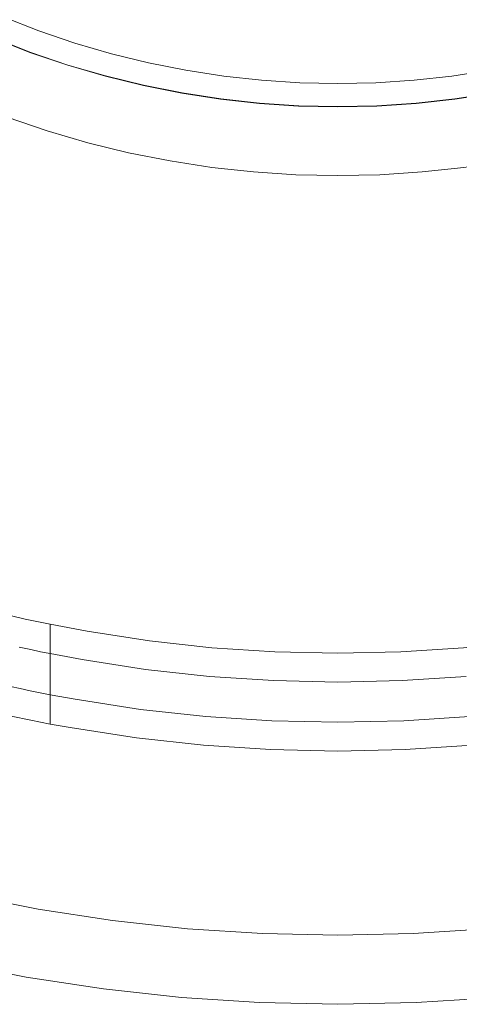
# Model space of a CAD drawing. Header units: millimetres. Extents: x -566 to 589, y -589 to 566.
# Tile 36 of 88: x -14 to 5, y -78 to -35. Entities that reach past the tile are written whole.
import ezdxf

# ---------------------------------------------------------------- set-up
doc = ezdxf.new("R2010")
doc.units = ezdxf.units.MM
doc.header["$LTSCALE"] = 50
doc.layers.add('ENERGY LIGHT RTP', color=7, linetype='Continuous', lineweight=5)

msp = doc.modelspace()

# ---------------------------------------------------------------- linework, layer by layer
at = {"layer": 'ENERGY LIGHT RTP', "color": 7, "linetype": 'Continuous', "lineweight": 5, "transparency": 33554687}
for points, invisible_edges in [([(-15.279, -36.045, 5796.985), (-16.838, -35.36, 5796.985), (-18.364, -34.607, 5796.985), (-0.349, 0, 5796.985)], 12), ([(-18.357, -34.593, 5799.985), (-16.831, -35.346, 5799.985), (-15.274, -36.031, 5799.985), (-0.349, 0, 5799.985)], 12), ([(-12.081, -37.209, 5796.985), (-13.693, -36.662, 5796.985), (-15.279, -36.045, 5796.985), (-0.349, 0, 5796.985)], 12), ([(-15.274, -36.031, 5799.985), (-13.688, -36.648, 5799.985), (-12.077, -37.195, 5799.985), (-0.349, 0, 5799.985)], 12), ([(-8.793, -38.09, 5796.985), (-10.447, -37.686, 5796.985), (-12.081, -37.209, 5796.985), (-0.349, 0, 5796.985)], 12), ([(-12.077, -37.195, 5799.985), (-10.443, -37.671, 5799.985), (-8.79, -38.076, 5799.985), (-0.349, 0, 5799.985)], 12), ([(-5.442, -38.681, 5796.985), (-7.124, -38.422, 5796.985), (-8.793, -38.09, 5796.985), (-0.349, 0, 5796.985)], 12), ([(-8.79, -38.076, 5799.985), (-7.121, -38.408, 5799.985), (-5.44, -38.666, 5799.985), (-0.349, 0, 5799.985)], 12), ([(-2.051, -38.978, 5796.985), (-3.749, -38.867, 5796.985), (-5.442, -38.681, 5796.985), (-0.349, 0, 5796.985)], 12), ([(-5.44, -38.666, 5799.985), (-3.748, -38.852, 5799.985), (-2.05, -38.963, 5799.985), (-0.349, 0, 5799.985)], 12), ([(1.353, -38.978, 5796.985), (-0.349, -39.015, 5796.985), (-2.051, -38.978, 5796.985), (-0.349, 0, 5796.985)], 12), ([(-2.05, -38.963, 5799.985), (-0.349, -39, 5799.985), (1.352, -38.963, 5799.985), (-0.349, 0, 5799.985)], 12), ([(1.352, -38.963, 5799.985), (3.05, -38.852, 5799.985), (4.741, -38.666, 5799.985), (-0.349, 0, 5799.985)], 12), ([(4.741, -38.666, 5799.985), (6.423, -38.408, 5799.985), (8.092, -38.076, 5799.985), (-0.349, 0, 5799.985)], 12), ([(8.092, -38.076, 5799.985), (9.745, -37.671, 5799.985), (11.378, -37.195, 5799.985), (-0.349, 0, 5799.985)], 12), ([(11.378, -37.195, 5799.985), (12.99, -36.648, 5799.985), (14.576, -36.031, 5799.985), (-0.349, 0, 5799.985)], 12), ([(14.576, -36.031, 5799.985), (16.133, -35.346, 5799.985), (17.659, -34.593, 5799.985), (-0.349, 0, 5799.985)], 12), ([(17.666, -34.607, 5796.985), (16.139, -35.36, 5796.985), (14.581, -36.045, 5796.985), (-0.349, 0, 5796.985)], 12), ([(14.581, -36.045, 5796.985), (12.995, -36.662, 5796.985), (11.383, -37.209, 5796.985), (-0.349, 0, 5796.985)], 12), ([(11.383, -37.209, 5796.985), (9.749, -37.686, 5796.985), (8.095, -38.09, 5796.985), (-0.349, 0, 5796.985)], 12), ([(8.095, -38.09, 5796.985), (6.426, -38.422, 5796.985), (4.743, -38.681, 5796.985), (-0.349, 0, 5796.985)], 12), ([(4.743, -38.681, 5796.985), (3.051, -38.867, 5796.985), (1.353, -38.978, 5796.985), (-0.349, 0, 5796.985)], 12), ([(-14.891, -35.107, 5886), (-13.346, -35.708, 5886), (-12.251, -32.701, 5886), (-13.666, -32.151, 5886)], 10), ([(-13.666, -32.151, 5800), (-12.251, -32.701, 5800), (-13.346, -35.708, 5800), (-14.891, -35.107, 5800)], 10), ([(-10.814, -33.189, 5886), (-12.251, -32.701, 5886), (-13.346, -35.708, 5886), (-11.776, -36.241, 5886)], 10), ([(-11.776, -36.241, 5800), (-13.346, -35.708, 5800), (-12.251, -32.701, 5800), (-10.814, -33.189, 5800)], 10), ([(-11.776, -36.241, 5886), (-10.184, -36.705, 5886), (-9.356, -33.614, 5886), (-10.814, -33.189, 5886)], 10), ([(-10.814, -33.189, 5800), (-9.356, -33.614, 5800), (-10.184, -36.705, 5800), (-11.776, -36.241, 5800)], 10), ([(-7.881, -33.975, 5886), (-9.356, -33.614, 5886), (-10.184, -36.705, 5886), (-8.574, -37.099, 5886)], 10), ([(-8.574, -37.099, 5800), (-10.184, -36.705, 5800), (-9.356, -33.614, 5800), (-7.881, -33.975, 5800)], 10), ([(-6.392, -34.271, 5886), (-7.881, -33.975, 5886), (-8.574, -37.099, 5886), (-6.948, -37.423, 5886)], 10), ([(-6.948, -37.423, 5800), (-8.574, -37.099, 5800), (-7.881, -33.975, 5800), (-6.392, -34.271, 5800)], 10), ([(-4.891, -34.502, 5886), (-6.392, -34.271, 5886), (-6.948, -37.423, 5886), (-5.309, -37.675, 5886)], 10), ([(-5.309, -37.675, 5800), (-6.948, -37.423, 5800), (-6.392, -34.271, 5800), (-4.891, -34.502, 5800)], 10), ([(-5.309, -37.675, 5886), (-3.661, -37.855, 5886), (-3.382, -34.668, 5886), (-4.891, -34.502, 5886)], 10), ([(-4.891, -34.502, 5800), (-3.382, -34.668, 5800), (-3.661, -37.855, 5800), (-5.309, -37.675, 5800)], 10), ([(2.963, -37.855, 5886), (4.611, -37.675, 5886), (4.193, -34.502, 5886), (2.684, -34.668, 5886)], 10), ([(2.684, -34.668, 5800), (4.193, -34.502, 5800), (4.611, -37.675, 5800), (2.963, -37.855, 5800)], 10), ([(5.694, -34.271, 5886), (4.193, -34.502, 5886), (4.611, -37.675, 5886), (6.25, -37.423, 5886)], 10), ([(6.25, -37.423, 5800), (4.611, -37.675, 5800), (4.193, -34.502, 5800), (5.694, -34.271, 5800)], 10), ([(-1.867, -34.767, 5886), (-3.382, -34.668, 5886), (-3.661, -37.855, 5886), (-2.007, -37.964, 5886)], 10), ([(-2.007, -37.964, 5800), (-3.661, -37.855, 5800), (-3.382, -34.668, 5800), (-1.867, -34.767, 5800)], 10), ([(-0.349, -34.8, 5886), (-1.867, -34.767, 5886), (-2.007, -37.964, 5886), (-0.349, -38, 5886)], 10), ([(-0.349, -38, 5800), (-2.007, -37.964, 5800), (-1.867, -34.767, 5800), (-0.349, -34.8, 5800)], 10), ([(-0.349, -38, 5886), (1.308, -37.964, 5886), (1.169, -34.767, 5886), (-0.349, -34.8, 5886)], 10), ([(-0.349, -34.8, 5800), (1.169, -34.767, 5800), (1.308, -37.964, 5800), (-0.349, -38, 5800)], 10), ([(2.684, -34.668, 5886), (1.169, -34.767, 5886), (1.308, -37.964, 5886), (2.963, -37.855, 5886)], 10), ([(2.963, -37.855, 5800), (1.308, -37.964, 5800), (1.169, -34.767, 5800), (2.684, -34.668, 5800)], 10), ([(-13.346, -35.708, 5800), (-13.346, -35.708, 5886), (-14.891, -35.107, 5886), (-14.891, -35.107, 5800)], 5), ([(-11.776, -36.241, 5800), (-11.776, -36.241, 5886), (-13.346, -35.708, 5886), (-13.346, -35.708, 5800)], 5), ([(-15.279, -36.045, 5796.985), (-13.693, -36.662, 5796.985), (-21.814, -58.974, 1047.873)], 10), ([(-13.688, -36.648, 5799.985), (-15.274, -36.031, 5799.985), (-16.422, -38.803, 5800), (-14.714, -39.467, 5800)], 10), ([(-10.184, -36.705, 5800), (-10.184, -36.705, 5886), (-11.776, -36.241, 5886), (-11.776, -36.241, 5800)], 5), ([(-21.301, -59.159, 1048.126), (-21.814, -58.974, 1047.873), (-13.693, -36.662, 5796.985)], 10), ([(-13.693, -36.662, 5796.985), (-20.503, -59.434, 1048.478), (-21.301, -59.159, 1048.126)], 9), ([(-13.693, -36.662, 5796.985), (-19.689, -59.701, 1048.794), (-20.503, -59.434, 1048.478)], 9), ([(-19.219, -59.849, 1048.953), (-19.689, -59.701, 1048.794), (-13.693, -36.662, 5796.985)], 10), ([(-13.693, -36.662, 5796.985), (-12.081, -37.209, 5796.985), (-19.219, -59.849, 1048.953)], 10), ([(-12.077, -37.195, 5799.985), (-13.688, -36.648, 5799.985), (-14.714, -39.467, 5800), (-12.979, -40.056, 5800)], 10), ([(-8.574, -37.099, 5800), (-8.574, -37.099, 5886), (-10.184, -36.705, 5886), (-10.184, -36.705, 5800)], 5), ([(-18.863, -59.961, 1049.074), (-19.219, -59.849, 1048.953), (-12.081, -37.209, 5796.985)], 10), ([(-12.081, -37.209, 5796.985), (-18.025, -60.212, 1049.319), (-18.863, -59.961, 1049.074)], 9), ([(-17.178, -60.454, 1049.526), (-18.025, -60.212, 1049.319), (-12.081, -37.209, 5796.985)], 10), ([(-16.59, -60.614, 1049.647), (-17.178, -60.454, 1049.526), (-12.081, -37.209, 5796.985)], 10), ([(-12.081, -37.209, 5796.985), (-10.447, -37.686, 5796.985), (-16.59, -60.614, 1049.647)], 10), ([(-10.443, -37.671, 5799.985), (-12.077, -37.195, 5799.985), (-12.979, -40.056, 5800), (-11.219, -40.569, 5800)], 10), ([(-6.948, -37.423, 5800), (-6.948, -37.423, 5886), (-8.574, -37.099, 5886), (-8.574, -37.099, 5800)], 5), ([(-5.309, -37.675, 5800), (-5.309, -37.675, 5886), (-6.948, -37.423, 5886), (-6.948, -37.423, 5800)], 5), ([(6.25, -37.423, 5800), (6.25, -37.423, 5886), (4.611, -37.675, 5886), (4.611, -37.675, 5800)], 5), ([(-16.322, -60.685, 1049.696), (-16.59, -60.614, 1049.647), (-10.447, -37.686, 5796.985)], 10), ([(-10.447, -37.686, 5796.985), (-15.892, -60.796, 1049.767), (-16.322, -60.685, 1049.696)], 9), ([(-10.447, -37.686, 5796.985), (-15.46, -60.904, 1049.829), (-15.892, -60.796, 1049.767)], 9), ([(-10.447, -37.686, 5796.985), (-15.027, -61.01, 1049.881), (-15.46, -60.904, 1049.829)], 9), ([(-10.447, -37.686, 5796.985), (-14.592, -61.113, 1049.924), (-15.027, -61.01, 1049.881)], 9), ([(-13.931, -61.263, 1049.971), (-14.592, -61.113, 1049.924), (-10.447, -37.686, 5796.985)], 10), ([(-10.447, -37.686, 5796.985), (-8.793, -38.09, 5796.985), (-13.931, -61.263, 1049.971)], 10), ([(-8.79, -38.076, 5799.985), (-10.443, -37.671, 5799.985), (-11.219, -40.569, 5800), (-9.44, -41.004, 5800)], 10), ([(-3.661, -37.855, 5800), (-3.661, -37.855, 5886), (-5.309, -37.675, 5886), (-5.309, -37.675, 5800)], 5), ([(-2.007, -37.964, 5800), (-2.007, -37.964, 5886), (-3.661, -37.855, 5886), (-3.661, -37.855, 5800)], 5), ([(-0.349, -38, 5800), (-0.349, -38, 5886), (-2.007, -37.964, 5886), (-2.007, -37.964, 5800)], 5), ([(1.308, -37.964, 5800), (1.308, -37.964, 5886), (-0.349, -38, 5886), (-0.349, -38, 5800)], 5), ([(2.963, -37.855, 5800), (2.963, -37.855, 5886), (1.308, -37.964, 5886), (1.308, -37.964, 5800)], 5), ([(4.611, -37.675, 5800), (4.611, -37.675, 5886), (2.963, -37.855, 5886), (2.963, -37.855, 5800)], 5), ([(-13.721, -61.309, 1049.981), (-13.931, -61.263, 1049.971), (-8.793, -38.09, 5796.985)], 10), ([(-8.793, -38.09, 5796.985), (-13.286, -61.402, 1049.995), (-13.721, -61.309, 1049.981)], 9), ([(-12.849, -61.492, 1050), (-13.286, -61.402, 1049.995), (-8.793, -38.09, 5796.985)], 10), ([(-12.849, -61.492, 1050), (-8.793, -38.09, 5796.985), (-7.124, -38.422, 5796.985)], 9), ([(-7.124, -38.422, 5796.985), (-11.245, -61.797, 1050), (-12.849, -61.492, 1050)], 9), ([(-11.245, -61.797, 1050), (-7.124, -38.422, 5796.985), (-5.442, -38.681, 5796.985), (-8.54, -62.213, 1050)], 5), ([(-7.121, -38.408, 5799.985), (-8.79, -38.076, 5799.985), (-9.44, -41.004, 5800), (-7.642, -41.362, 5800)], 10), ([(-5.44, -38.666, 5799.985), (-7.121, -38.408, 5799.985), (-7.642, -41.362, 5800), (-5.831, -41.641, 5800)], 10), ([(6.423, -38.408, 5799.985), (4.741, -38.666, 5799.985), (5.133, -41.641, 5800), (6.944, -41.362, 5800)], 10), ([(7.841, -62.213, 1050), (4.743, -38.681, 5796.985), (6.426, -38.422, 5796.985), (10.547, -61.797, 1050)], 5), ([(-8.54, -62.213, 1050), (-5.442, -38.681, 5796.985), (-3.749, -38.867, 5796.985), (-5.818, -62.511, 1050)], 5), ([(-3.748, -38.852, 5799.985), (-5.44, -38.666, 5799.985), (-5.831, -41.641, 5800), (-4.01, -41.84, 5800)], 10), ([(-5.818, -62.511, 1050), (-3.749, -38.867, 5796.985), (-2.051, -38.978, 5796.985), (-3.086, -62.69, 1050)], 5), ([(-2.05, -38.963, 5799.985), (-3.748, -38.852, 5799.985), (-4.01, -41.84, 5800), (-2.181, -41.96, 5800)], 10), ([(3.05, -38.852, 5799.985), (1.352, -38.963, 5799.985), (1.483, -41.96, 5800), (3.311, -41.84, 5800)], 10), ([(2.388, -62.69, 1050), (1.353, -38.978, 5796.985), (3.051, -38.867, 5796.985), (5.12, -62.511, 1050)], 5), ([(4.741, -38.666, 5799.985), (3.05, -38.852, 5799.985), (3.311, -41.84, 5800), (5.133, -41.641, 5800)], 10), ([(5.12, -62.511, 1050), (3.051, -38.867, 5796.985), (4.743, -38.681, 5796.985), (7.841, -62.213, 1050)], 5), ([(-3.086, -62.69, 1050), (-2.051, -38.978, 5796.985), (-0.349, -39.015, 5796.985), (-0.349, -62.75, 1050)], 5), ([(-0.349, -39, 5799.985), (-2.05, -38.963, 5799.985), (-2.181, -41.96, 5800), (-0.349, -42, 5800)], 10), ([(1.352, -38.963, 5799.985), (-0.349, -39, 5799.985), (-0.349, -42, 5800), (1.483, -41.96, 5800)], 10), ([(-0.349, -62.75, 1050), (-0.349, -39.015, 5796.985), (1.353, -38.978, 5796.985), (2.388, -62.69, 1050)], 5), ([(-22.084, -62.066, 1047.74), (-12.979, -40.056, 5800), (-14.714, -39.467, 5800)], 9), ([(-22.084, -62.066, 1047.74), (-21.301, -62.332, 1048.126), (-12.979, -40.056, 5800)], 10), ([(-21.301, -62.332, 1048.126), (-20.503, -62.593, 1048.478), (-12.979, -40.056, 5800)], 10), ([(-20.503, -62.593, 1048.478), (-20.122, -62.712, 1048.626), (-12.979, -40.056, 5800)], 10), ([(-12.979, -40.056, 5800), (-20.122, -62.712, 1048.626), (-19.689, -62.847, 1048.794)], 9), ([(-19.689, -62.847, 1048.794), (-11.219, -40.569, 5800), (-12.979, -40.056, 5800)], 9), ([(-19.689, -62.847, 1048.794), (-18.863, -63.094, 1049.074), (-11.219, -40.569, 5800)], 10), ([(-11.219, -40.569, 5800), (-18.863, -63.094, 1049.074), (-18.025, -63.333, 1049.319)], 9), ([(-18.025, -63.333, 1049.319), (-17.367, -63.512, 1049.483), (-11.219, -40.569, 5800)], 10), ([(-11.219, -40.569, 5800), (-17.367, -63.512, 1049.483), (-17.177, -63.562, 1049.524)], 9), ([(-17.177, -63.562, 1049.524), (-9.44, -41.004, 5800), (-11.219, -40.569, 5800)], 9), ([(-17.177, -63.562, 1049.524), (-16.751, -63.673, 1049.616), (-9.44, -41.004, 5800)], 10), ([(-9.44, -41.004, 5800), (-16.751, -63.673, 1049.616), (-16.322, -63.782, 1049.696)], 9), ([(-16.322, -63.782, 1049.696), (-15.892, -63.888, 1049.767), (-9.44, -41.004, 5800)], 10), ([(-15.892, -63.888, 1049.767), (-15.46, -63.991, 1049.829), (-9.44, -41.004, 5800)], 10), ([(-15.46, -63.991, 1049.829), (-15.027, -64.091, 1049.881), (-9.44, -41.004, 5800)], 10), ([(-15.027, -64.091, 1049.881), (-14.592, -64.189, 1049.924), (-9.44, -41.004, 5800)], 10), ([(-14.592, -64.189, 1049.924), (-14.58, -64.192, 1049.925), (-9.44, -41.004, 5800)], 10), ([(-9.44, -41.004, 5800), (-14.58, -64.192, 1049.925), (-14.152, -64.285, 1049.958)], 9), ([(-14.152, -64.285, 1049.958), (-7.642, -41.362, 5800), (-9.44, -41.004, 5800)], 9), ([(-7.642, -41.362, 5800), (-14.152, -64.285, 1049.958), (-13.721, -64.376, 1049.981)], 9), ([(-13.721, -64.376, 1049.981), (-13.286, -64.465, 1049.995), (-7.642, -41.362, 5800)], 10), ([(-7.642, -41.362, 5800), (-13.286, -64.465, 1049.995), (-12.849, -64.551, 1050)], 9), ([(-12.849, -64.551, 1050), (-11.766, -64.751, 1050), (-7.642, -41.362, 5800)], 10), ([(-8.931, -65.187, 1050), (-5.831, -41.641, 5800), (-7.642, -41.362, 5800), (-11.766, -64.751, 1050)], 5), ([(-6.08, -65.5, 1050), (-4.01, -41.84, 5800), (-5.831, -41.641, 5800), (-8.931, -65.187, 1050)], 5), ([(-3.217, -65.687, 1050), (-2.181, -41.96, 5800), (-4.01, -41.84, 5800), (-6.08, -65.5, 1050)], 5), ([(5.381, -65.5, 1050), (3.311, -41.84, 5800), (1.483, -41.96, 5800), (2.519, -65.687, 1050)], 5), ([(8.233, -65.187, 1050), (5.133, -41.641, 5800), (3.311, -41.84, 5800), (5.381, -65.5, 1050)], 5), ([(-0.349, -65.75, 1050), (-0.349, -42, 5800), (-2.181, -41.96, 5800), (-3.217, -65.687, 1050)], 5), ([(2.519, -65.687, 1050), (1.483, -41.96, 5800), (-0.349, -42, 5800), (-0.349, -65.75, 1050)], 5), ([(-14.58, -64.192, 1049.925), (-14.592, -64.189, 1049.924), (-14.592, -61.113, 1049.924), (-13.931, -61.263, 1049.971)], 10), ([(-14.58, -64.192, 1049.925), (-13.931, -61.263, 1049.971), (-13.721, -61.309, 1049.981)], 9), ([(-13.721, -61.309, 1049.981), (-14.152, -64.285, 1049.958), (-14.58, -64.192, 1049.925)], 9), ([(-13.721, -61.309, 1049.981), (-13.721, -64.376, 1049.981), (-14.152, -64.285, 1049.958)], 9), ([(-13.721, -64.376, 1049.981), (-13.721, -61.309, 1049.981), (-13.286, -61.402, 1049.995)], 9), ([(-13.721, -64.376, 1049.981), (-13.286, -61.402, 1049.995), (-12.849, -61.492, 1050)], 9), ([(-12.849, -61.492, 1050), (-13.286, -64.465, 1049.995), (-13.721, -64.376, 1049.981)], 9), ([(-12.849, -61.492, 1050), (-12.849, -64.551, 1050), (-13.286, -64.465, 1049.995)], 8), ([(-11.766, -64.751, 1050), (-12.849, -64.551, 1050), (-12.849, -61.492, 1050), (-11.245, -61.797, 1050)], 8), ([(-11.245, -61.797, 1050), (-8.54, -62.213, 1050), (-8.931, -65.187, 1050), (-11.766, -64.751, 1050)], 10), ([(-8.54, -62.213, 1050), (-5.818, -62.511, 1050), (-6.08, -65.5, 1050), (-8.931, -65.187, 1050)], 10), ([(-16.582, -73.222, -1400.015), (-14.201, -62.481, 800.05), (-13.698, -62.592, 800.018)], 9), ([(-13.698, -62.592, 800.018), (-13.373, -73.861, -1400.015), (-16.582, -73.222, -1400.015)], 9), ([(-14.545, -65.478, 800.072), (-13.698, -65.657, 800.018), (-13.698, -62.592, 800.018), (-14.201, -62.481, 800.05)], 10), ([(-13.275, -62.681, 800.005), (-13.698, -62.592, 800.018), (-13.698, -65.657, 800.018)], 10), ([(-13.373, -73.861, -1400.015), (-13.698, -62.592, 800.018), (-13.275, -62.681, 800.005)], 9), ([(-12.849, -62.767, 800), (-13.275, -62.681, 800.005), (-13.698, -65.657, 800.018)], 10), ([(-13.698, -65.657, 800.018), (-12.849, -65.824, 800), (-12.849, -62.767, 800)], 8), ([(-13.373, -73.861, -1400.015), (-13.275, -62.681, 800.005), (-12.849, -62.767, 800)], 9), ([(-12.849, -62.767, 800), (-11.463, -63.028, 800), (-13.373, -73.861, -1400.015)], 10), ([(-11.463, -63.028, 800), (-12.849, -62.767, 800), (-12.849, -65.824, 800), (-11.983, -65.982, 800)], 8), ([(-3.217, -65.687, 1050), (-6.08, -65.5, 1050), (-5.818, -62.511, 1050), (-3.086, -62.69, 1050)], 10), ([(-3.086, -62.69, 1050), (-0.349, -62.75, 1050), (-0.349, -65.75, 1050), (-3.217, -65.687, 1050)], 10), ([(-0.349, -62.75, 1050), (2.388, -62.69, 1050), (2.519, -65.687, 1050), (-0.349, -65.75, 1050)], 10), ([(5.381, -65.5, 1050), (2.519, -65.687, 1050), (2.388, -62.69, 1050), (5.12, -62.511, 1050)], 10), ([(-8.703, -63.452, 800), (-10.139, -74.358, -1400.015), (-13.373, -73.861, -1400.015), (-11.463, -63.028, 800)], 5), ([(-11.983, -65.982, 800), (-9.094, -66.427, 800), (-8.703, -63.452, 800), (-11.463, -63.028, 800)], 10), ([(-5.927, -63.756, 800), (-6.886, -74.715, -1400.015), (-10.139, -74.358, -1400.015), (-8.703, -63.452, 800)], 5), ([(-9.094, -66.427, 800), (-6.188, -66.745, 800), (-5.927, -63.756, 800), (-8.703, -63.452, 800)], 10), ([(-3.141, -63.939, 800), (-3.621, -74.929, -1400.015), (-6.886, -74.715, -1400.015), (-5.927, -63.756, 800)], 5), ([(-3.141, -63.939, 800), (-5.927, -63.756, 800), (-6.188, -66.745, 800), (-3.272, -66.936, 800)], 10), ([(-0.349, -64, 800), (-0.349, -75, -1400.015), (-3.621, -74.929, -1400.015), (-3.141, -63.939, 800)], 5), ([(-3.272, -66.936, 800), (-0.349, -67, 800), (-0.349, -64, 800), (-3.141, -63.939, 800)], 10), ([(2.443, -63.939, 800), (-0.349, -64, 800), (-0.349, -67, 800), (2.573, -66.936, 800)], 10), ([(2.443, -63.939, 800), (2.922, -74.929, -1400.015), (-0.349, -75, -1400.015), (-0.349, -64, 800)], 5), ([(2.573, -66.936, 800), (5.49, -66.745, 800), (5.229, -63.756, 800), (2.443, -63.939, 800)], 10), ([(5.229, -63.756, 800), (6.188, -74.715, -1400.015), (2.922, -74.929, -1400.015), (2.443, -63.939, 800)], 5), ([(-17.231, -76.151, -1400), (-13.698, -65.657, 800.018), (-14.545, -65.478, 800.072)], 9), ([(-12.849, -65.824, 800), (-13.698, -65.657, 800.018), (-17.231, -76.151, -1400)], 10), ([(-12.849, -65.824, 800), (-17.231, -76.151, -1400), (-13.894, -76.815, -1400)], 9), ([(-13.894, -76.815, -1400), (-11.983, -65.982, 800), (-12.849, -65.824, 800)], 9), ([(-11.983, -65.982, 800), (-13.894, -76.815, -1400), (-10.53, -77.333, -1400), (-9.094, -66.427, 800)], 5), ([(-9.094, -66.427, 800), (-10.53, -77.333, -1400), (-7.147, -77.703, -1400), (-6.188, -66.745, 800)], 5), ([(-6.188, -66.745, 800), (-7.147, -77.703, -1400), (-3.751, -77.926, -1400), (-3.272, -66.936, 800)], 5), ([(-3.272, -66.936, 800), (-3.751, -77.926, -1400), (-0.349, -78, -1400), (-0.349, -67, 800)], 5), ([(-0.349, -67, 800), (-0.349, -78, -1400), (3.053, -77.926, -1400), (2.573, -66.936, 800)], 5), ([(2.573, -66.936, 800), (3.053, -77.926, -1400), (6.449, -77.703, -1400), (5.49, -66.745, 800)], 5), ([(-13.894, -76.815, -1400), (-17.231, -76.151, -1400), (-16.582, -73.222, -1400.015), (-13.373, -73.861, -1400.015)], 10), ([(-10.53, -77.333, -1400), (-13.894, -76.815, -1400), (-13.373, -73.861, -1400.015), (-10.139, -74.358, -1400.015)], 10), ([(-7.147, -77.703, -1400), (-10.53, -77.333, -1400), (-10.139, -74.358, -1400.015), (-6.886, -74.715, -1400.015)], 10), ([(-3.751, -77.926, -1400), (-7.147, -77.703, -1400), (-6.886, -74.715, -1400.015), (-3.621, -74.929, -1400.015)], 10), ([(6.449, -77.703, -1400), (3.053, -77.926, -1400), (2.922, -74.929, -1400.015), (6.188, -74.715, -1400.015)], 10), ([(-0.349, -78, -1400), (-3.751, -77.926, -1400), (-3.621, -74.929, -1400.015), (-0.349, -75, -1400.015)], 10), ([(3.053, -77.926, -1400), (-0.349, -78, -1400), (-0.349, -75, -1400.015), (2.922, -74.929, -1400.015)], 10)]:
    msp.add_3dface(points, dxfattribs=dict(at, invisible_edges=invisible_edges))

doc.saveas('drawing.dxf')
